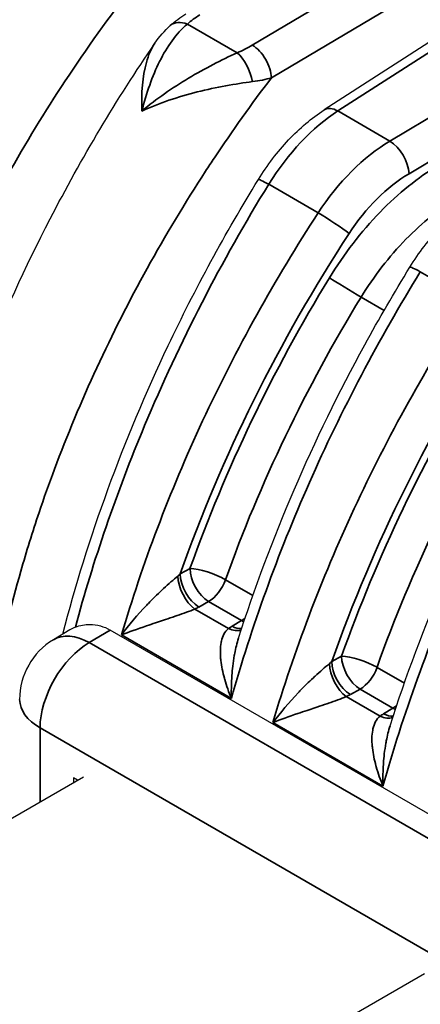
# Model space of a CAD drawing. Header units: millimetres. Extents: x 399 to 6233, y -1870 to 1602.
# Tile 24 of 256: x 2117.57 to 2125.04, y 746.51 to 764.88. Entities that reach past the tile are written whole.
import ezdxf

# ---------------------------------------------------------------- set-up
doc = ezdxf.new("R2010")
doc.units = ezdxf.units.MM
doc.layers.add('可見 (ISO)', color=7, linetype='Continuous', lineweight=25)
doc.layers.add('窄部可見 (ISO)', color=7, linetype='Continuous', lineweight=35)

msp = doc.modelspace()

# ---------------------------------------------------------------- linework, layer by layer
at = {"layer": '可見 (ISO)'}
for p, q in [((2132.028, 768.841), (2123.246, 763.192)), ((2119.727, 754.243), (2119.727, 754.243)), ((2119.603, 753.858), (2119.603, 753.858)), ((2120.318, 753.701), (2120.318, 753.701)), ((2118.503, 753.498), (2118.195, 753.312)), ((2127.369, 748.808), (2119.253, 753.494)), ((2122.556, 752.61), (2122.556, 752.61)), ((2122.431, 752.225), (2122.431, 752.225)), ((2105.92, 743.347), (2118.754, 750.757)), ((2118.57, 750.736), (2118.57, 750.651)), ((2118.644, 750.693), (2118.57, 750.736)), ((2125.118, 747.083), (2112.284, 739.673))]:
    msp.add_line(p, q, dxfattribs=at)
msp.add_arc((2118.865, 752.199), 1.3, 121.0503, 180, dxfattribs=at)
for points in [[(2120.376, 764.767), (2120.466, 764.847), (2120.564, 764.92), (2120.668, 764.987)], [(2120.088, 764.436), (2120.17, 764.557), (2120.267, 764.67), (2120.376, 764.767)], [(2119.798, 753.808), (2119.798, 753.808), (2119.798, 753.808), (2119.798, 753.808)], [(2118.604, 753.547), (2118.567, 753.532), (2118.533, 753.516), (2118.503, 753.498)], [(2121.649, 753.342), (2121.649, 753.342), (2121.649, 753.341), (2121.649, 753.341)], [(2122.626, 752.175), (2122.626, 752.175), (2122.626, 752.175), (2122.626, 752.175)], [(2124.477, 751.709), (2124.477, 751.709), (2124.477, 751.708), (2124.477, 751.708)]]:
    msp.add_open_spline(points, degree=3, dxfattribs=at)
for points, knots in [([(2115.036, 748.61), (2115.007, 749.131), (2115.003, 749.666), (2115.089, 751.927), (2115.399, 753.783), (2116.451, 757.482), (2117.209, 759.372), (2118.717, 762.289), (2119.377, 763.394), (2120.089, 764.437)], [1.479928, 1.479928, 1.479928, 1.479928, 1.672237, 1.672237, 2.279577, 2.279577, 2.883685, 2.883685, 3.265766, 3.265766, 3.265766, 3.265766]), ([(2122.019, 761.893), (2122.185, 762.161), (2122.377, 762.414), (2122.79, 762.852), (2123.015, 763.044), (2123.246, 763.192)], [0, 0, 0, 0, 0.0947069, 0.0947069, 0.1895888, 0.1895888, 0.1895888, 0.1895888]), ([(2118.372, 753.419), (2118.83, 755.201), (2119.501, 757.039), (2120.838, 759.854), (2121.404, 760.895), (2122.019, 761.893)], [0.013835, 0.013835, 0.013835, 0.013835, 0.6001634, 0.6001634, 0.9525614, 0.9525614, 0.9525614, 0.9525614]), ([(2124.848, 760.26), (2125.013, 760.528), (2125.206, 760.781), (2125.619, 761.219), (2125.843, 761.411), (2126.074, 761.559)], [0, 0, 0, 0, 0.0947069, 0.0947069, 0.1895888, 0.1895888, 0.1895888, 0.1895888]), ([(2121.649, 753.342), (2122.237, 755.181), (2123.043, 757.052), (2124.273, 759.301), (2124.555, 759.785), (2124.848, 760.26)], [0, 0, 0, 0, 0.601426, 0.601426, 0.7691436, 0.7691436, 0.7691436, 0.7691436]), ([(2124.477, 751.709), (2125.065, 753.548), (2125.871, 755.419), (2127.102, 757.668), (2127.383, 758.152), (2127.676, 758.627)], [0, 0, 0, 0, 0.601426, 0.601426, 0.7691436, 0.7691436, 0.7691436, 0.7691436]), ([(2118.605, 753.547), (2118.69, 753.581), (2118.783, 753.6), (2119.007, 753.599), (2119.138, 753.56), (2119.253, 753.494)], [-0.08433896, -0.08433896, -0.08433896, -0.08433896, -0.048819, -0.048819, 0, 0, 0, 0])]:
    msp.add_open_spline(points, degree=3, knots=knots, dxfattribs=at)
at = {"layer": '窄部可見 (ISO)'}
for p, q in [((2121.906, 764.402), (2130.802, 769.678)), ((2132.286, 768.821), (2123.504, 763.173)), ((2124.473, 762.613), (2133.63, 768.045)), ((2126.103, 766.069), (2122.264, 763.792)), ((2120.696, 764.794), (2121.624, 764.258)), ((2120.313, 763.36), (2120.313, 763.359)), ((2123.504, 763.173), (2124.473, 762.613)), ((2126.972, 763.274), (2124.831, 762.004)), ((2123.136, 761.273), (2122.213, 761.806)), ((2125.965, 759.64), (2125.042, 760.173)), ((2123.936, 759.701), (2124.366, 759.452)), ((2120.562, 754.54), (2120.744, 754.64)), ((2121.406, 754.431), (2121.916, 754.137)), ((2121.09, 754.024), (2120.908, 753.923)), ((2121.703, 753.67), (2121.09, 754.024)), ((2120.832, 753.884), (2121.462, 753.521)), ((2121.529, 753.565), (2121.703, 753.67)), ((2119.253, 753.494), (2118.865, 753.26)), ((2121.516, 752.217), (2119.464, 753.402)), ((2118.865, 753.26), (2126.964, 748.584)), ((2123.39, 752.907), (2123.572, 753.008)), ((2124.234, 752.798), (2124.744, 752.504)), ((2123.918, 752.391), (2123.736, 752.29)), ((2124.532, 752.037), (2123.918, 752.391)), ((2123.66, 752.251), (2124.29, 751.888)), ((2124.357, 751.932), (2124.532, 752.037)), ((2124.345, 750.584), (2122.292, 751.769)), ((2126.045, 746.992), (2117.946, 751.668)), ((2117.946, 751.668), (2117.946, 750.291))]:
    msp.add_line(p, q, dxfattribs=at)
for centre, major_axis, ratio, start_param, end_param in [((2120.708, 764.393), (-0.332, 0.374), 0.65187, 5.376523, 6.283118), ((2121.637, 763.857), (-0.198, 0.459), 0.443555, 4.225176, 5.553982), ((2123.449, 761.074), (1.447, 2.297), 0.528981, 0.843503, 1.58526), ((2123.516, 762.772), (-0.27, 0.421), 0.568811, 5.470634, 6.283186), ((2124.416, 760.515), (-1.521, -2.253), 0.546465, 4.003127, 4.744883), ((2124.485, 762.212), (-0.255, 0.43), 0.544644, 3.92075, 5.490815), ((2122.445, 761.631), (-0.426, 0.262), 0.068242, 5.328283, 6.283185), ((2124.784, 760.256), (-1.274, -1.873), 0.548164, 4.005041, 4.7468), ((2123.368, 761.098), (-0.419, 0.273), 0.049948, 3.772715, 5.329813), ((2132.225, 754.464), (-9.301, -15.448), 0.589315, 4.650517, 5.048693), ((2125.273, 759.998), (-0.426, 0.262), 0.068242, 5.328283, 6.283185), ((2129.955, 755.12), (-7.724, -13.698), 0.521682, 4.645015, 5.03208), ((2123.691, 759.854), (0.427, -0.261), 0.009135, 3.771833, 5.328148), ((2130.364, 754.895), (7.513, 13.31), 0.521995, 1.503659, 1.890724), ((2135.053, 752.831), (-9.301, -15.448), 0.589315, 4.650517, 5.048693), ((2132.784, 753.487), (-7.724, -13.698), 0.521682, 4.645015, 5.03208), ((2133.192, 753.262), (7.513, 13.31), 0.521995, 1.503659, 1.890724), ((2131.522, 754.146), (7.001, 13.494), 0.503091, 1.669719, 1.669771), ((2120.234, 754.779), (0.533, 0.399), 0.592104, 4.801021, 4.892055), ((2120.832, 754.293), (-0.212, 0.453), 0.515077, 0.871958, 2.402558), ((2120.908, 754.331), (-0.242, 0.437), 0.565133, 0.795653, 2.366449), ((2121.09, 754.432), (0.471, -0.168), 0.262224, 0.932587, 2.484668), ((2121.09, 754.432), (-0.242, 0.437), 0.565133, 0.795653, 2.366449), ((2121.09, 754.432), (0.25, 0.433), 0.57735, 3.926991, 5.032345), ((2120.048, 754.441), (-1.242, 0), 0.57735, 2.253488, 2.335275), ((2122.426, 753.068), (1.242, 0), 0.57735, 2.377114, 2.458901), ((2121.529, 753.973), (0.258, -0.428), 0.589315, 5.487094, 6.000586), ((2121.703, 754.078), (0.25, 0.433), 0.57735, 3.926991, 4.120897), ((2121.703, 754.078), (0.258, -0.428), 0.589315, 5.487094, 5.612695), ((2118.865, 752.199), (-0.671, 1.114), 0.589315, 5.487094, 6.283185), ((2121.462, 753.929), (0.289, -0.408), 0.633532, 5.440844, 6.096141), ((2118.865, 752.199), (-0.65, -1.126), 0.57735, 3.926991, 5.497787), ((2123.063, 753.146), (0.533, 0.399), 0.592104, 4.801021, 4.892055), ((2123.66, 752.66), (-0.212, 0.453), 0.515077, 0.871958, 2.402558), ((2123.736, 752.698), (-0.242, 0.437), 0.565133, 0.795653, 2.366449), ((2123.918, 752.799), (0.471, -0.168), 0.262224, 0.932587, 2.484668), ((2123.918, 752.799), (-0.242, 0.437), 0.565133, 0.795653, 2.366449), ((2123.918, 752.799), (0.25, 0.433), 0.57735, 3.926991, 5.032345), ((2122.876, 752.808), (-1.242, 0), 0.57735, 2.253488, 2.335275), ((2118.865, 752.199), (-1.3, 0), 0.57735, 0, 0.785398), ((2125.254, 751.435), (1.242, 0), 0.57735, 2.377114, 2.458901), ((2124.357, 752.34), (0.258, -0.428), 0.589315, 5.487094, 6.000586), ((2124.532, 752.445), (0.25, 0.433), 0.57735, 3.926991, 4.120897), ((2124.532, 752.445), (0.258, -0.428), 0.589315, 5.487094, 5.612695), ((2124.29, 752.296), (0.289, -0.408), 0.633532, 5.440844, 6.096141)]:
    msp.add_ellipse(centre, major_axis=major_axis, ratio=ratio, start_param=start_param, end_param=end_param, dxfattribs=at)
for points, knots in [([(2119.781, 765.63), (2119.326, 765.048), (2118.884, 764.438), (2118.486, 763.842), (2118.106, 763.274), (2117.742, 762.683), (2117.402, 762.083), (2116.793, 761.009), (2116.256, 759.9), (2115.794, 758.756), (2115.761, 758.674), (2115.729, 758.595), (2115.698, 758.515), (2115.542, 758.118), (2115.397, 757.721), (2115.263, 757.325), (2115.155, 757.004), (2115.054, 756.684), (2114.961, 756.364), (2114.776, 755.727), (2114.619, 755.091), (2114.492, 754.459), (2114.238, 753.194), (2114.111, 751.985), (2114.111, 750.834), (2114.111, 749.908), (2114.193, 749.036), (2114.357, 748.219)], [0.0274153, 0.0274153, 0.0274153, 0.0274153, 0.0879048, 0.0879048, 0.0879048, 0.1455713, 0.1455713, 0.1455713, 0.2489578, 0.2489578, 0.2489578, 0.2563426, 0.2563426, 0.2563426, 0.2930805, 0.2930805, 0.2930805, 0.3228054, 0.3228054, 0.3228054, 0.3818834, 0.3818834, 0.3818834, 0.5, 0.5, 0.5, 0.5950061, 0.5950061, 0.5950061, 0.5950061]), ([(2120.696, 764.794), (2120.589, 764.705), (2120.495, 764.601), (2120.409, 764.483), (2120.323, 764.366), (2120.246, 764.235), (2120.177, 764.097), (2120.108, 763.958), (2120.046, 763.812), (2119.992, 763.657), (2119.937, 763.503), (2119.888, 763.339), (2119.846, 763.172)], [0, 0, 0, 0, 0.000534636, 0.000534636, 0.000534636, 0.001069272, 0.001069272, 0.001069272, 0.001603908, 0.001603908, 0.001603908, 0.002138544, 0.002138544, 0.002138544, 0.002138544]), ([(2119.846, 763.172), (2119.834, 763.511), (2119.857, 763.819), (2119.929, 764.076), (2119.967, 764.214), (2120.019, 764.336), (2120.088, 764.437)], [-0.000011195, -0.000011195, -0.000011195, -0.000011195, 0.001104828, 0.001104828, 0.001104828, 0.001705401, 0.001705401, 0.001705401, 0.001705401]), ([(2122.264, 763.792), (2122.261, 763.897), (2122.221, 764.024), (2122.154, 764.137), (2122.088, 764.25), (2121.997, 764.347), (2121.906, 764.402)], [0, 0, 0, 0, 0.5, 0.5, 0.5, 1, 1, 1, 1]), ([(2119.846, 763.172), (2120.119, 763.4), (2120.413, 763.603), (2120.868, 763.876), (2121.024, 763.962), (2121.329, 764.119), (2121.479, 764.191), (2121.624, 764.258)], [-0.000011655, -0.000011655, -0.000011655, -0.000011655, 0.001067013, 0.001067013, 0.001606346, 0.001606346, 0.00214568, 0.00214568, 0.00214568, 0.00214568]), ([(2122.264, 763.792), (2121.892, 763.303), (2121.533, 762.8), (2121.198, 762.297), (2121.143, 762.214), (2121.088, 762.132), (2121.034, 762.048), (2120.647, 761.455), (2120.283, 760.849), (2119.945, 760.238), (2119.608, 759.628), (2119.295, 759.01), (2119.006, 758.385), (2118.717, 757.76), (2118.452, 757.125), (2118.214, 756.491), (2118.113, 756.222), (2118.018, 755.954), (2117.928, 755.686), (2117.804, 755.321), (2117.691, 754.956), (2117.587, 754.591), (2117.406, 753.96), (2117.253, 753.328), (2117.13, 752.7), (2116.919, 751.63), (2116.798, 750.599), (2116.767, 749.61)], [0.0267397, 0.0267397, 0.0267397, 0.0267397, 0.0775919, 0.0775919, 0.0775919, 0.0858976, 0.0858976, 0.0858976, 0.1450554, 0.1450554, 0.1450554, 0.2042133, 0.2042133, 0.2042133, 0.2633711, 0.2633711, 0.2633711, 0.2884173, 0.2884173, 0.2884173, 0.322529, 0.322529, 0.322529, 0.3816868, 0.3816868, 0.3816868, 0.4825898, 0.4825898, 0.4825898, 0.4825898]), ([(2121.909, 763.72), (2121.754, 763.7), (2121.585, 763.675), (2121.412, 763.643), (2121.239, 763.612), (2121.058, 763.573), (2120.88, 763.528), (2120.523, 763.438), (2120.167, 763.32), (2119.846, 763.172)], [0, 0, 0, 0, 0.000558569, 0.000558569, 0.000558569, 0.001117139, 0.001117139, 0.001117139, 0.002234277, 0.002234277, 0.002234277, 0.002234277]), ([(2123.345, 760.063), (2123.613, 760.5), (2123.937, 760.923), (2124.29, 761.286), (2124.633, 761.639), (2125.003, 761.934), (2125.363, 762.15)], [3.9488824, 3.9488824, 3.9488824, 3.9488824, 4.3153166, 4.3153166, 4.3153166, 4.6719252, 4.6719252, 4.6719252, 4.6719252]), ([(2122.213, 761.806), (2121.335, 760.383), (2120.547, 758.855), (2119.897, 757.305), (2119.372, 756.051), (2118.937, 754.783), (2118.605, 753.547)], [2.2837463, 2.2837463, 2.2837463, 2.2837463, 2.5578984, 2.5578984, 2.5578984, 2.7796728, 2.7796728, 2.7796728, 2.7796728]), ([(2125.739, 761.551), (2125.415, 761.36), (2125.082, 761.096), (2124.773, 760.78), (2124.46, 760.46), (2124.173, 760.087), (2123.936, 759.701)], [1.6057029, 1.6057029, 1.6057029, 1.6057029, 1.9678402, 1.9678402, 1.9678402, 2.3343029, 2.3343029, 2.3343029, 2.3343029]), ([(2119.464, 753.402), (2119.853, 754.72), (2120.364, 756.069), (2120.979, 757.392), (2121.603, 758.731), (2122.333, 760.042), (2123.136, 761.273)], [0.3798324, 0.3798324, 0.3798324, 0.3798324, 0.617412, 0.617412, 0.617412, 0.8578464, 0.8578464, 0.8578464, 0.8578464]), ([(2125.042, 760.173), (2124.271, 758.924), (2123.57, 757.595), (2122.971, 756.242), (2122.38, 754.904), (2121.89, 753.544), (2121.516, 752.217)], [2.2837463, 2.2837463, 2.2837463, 2.2837463, 2.5241806, 2.5241806, 2.5241806, 2.7617603, 2.7617603, 2.7617603, 2.7617603]), ([(2122.292, 751.769), (2122.681, 753.087), (2123.192, 754.436), (2123.808, 755.759), (2124.431, 757.098), (2125.162, 758.409), (2125.965, 759.64)], [0.3798324, 0.3798324, 0.3798324, 0.3798324, 0.617412, 0.617412, 0.617412, 0.8578464, 0.8578464, 0.8578464, 0.8578464]), ([(2127.87, 758.54), (2127.1, 757.291), (2126.398, 755.962), (2125.8, 754.609), (2125.208, 753.271), (2124.718, 751.911), (2124.345, 750.584)], [2.2837463, 2.2837463, 2.2837463, 2.2837463, 2.5241806, 2.5241806, 2.5241806, 2.7617603, 2.7617603, 2.7617603, 2.7617603]), ([(2119.464, 753.402), (2119.601, 753.586), (2119.76, 753.774), (2119.938, 753.959), (2119.947, 753.97), (2119.957, 753.98), (2119.967, 753.99), (2120.047, 754.073), (2120.131, 754.156), (2120.218, 754.237), (2120.228, 754.246), (2120.239, 754.256), (2120.25, 754.266), (2120.295, 754.308), (2120.342, 754.35), (2120.389, 754.391), (2120.432, 754.428), (2120.474, 754.465), (2120.517, 754.5)], [-0.00000792, -0.00000792, -0.00000792, -0.00000792, 0.000796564, 0.000796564, 0.000796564, 0.000840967, 0.000840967, 0.000840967, 0.001198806, 0.001198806, 0.001198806, 0.001242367, 0.001242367, 0.001242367, 0.001429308, 0.001429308, 0.001429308, 0.001601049, 0.001601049, 0.001601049, 0.001601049]), ([(2120.832, 753.884), (2120.783, 753.864), (2120.731, 753.844), (2120.677, 753.824), (2120.62, 753.804), (2120.56, 753.783), (2120.502, 753.763), (2120.491, 753.76), (2120.48, 753.756), (2120.469, 753.752), (2120.407, 753.731), (2120.345, 753.71), (2120.284, 753.69), (2120.234, 753.673), (2120.185, 753.657), (2120.137, 753.641), (2120.126, 753.637), (2120.114, 753.633), (2120.103, 753.629), (2120.044, 753.609), (2119.987, 753.59), (2119.93, 753.571), (2119.761, 753.512), (2119.604, 753.456), (2119.464, 753.402)], [0, 0, 0, 0, 0.000176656, 0.000176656, 0.000176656, 0.000361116, 0.000361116, 0.000361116, 0.000395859, 0.000395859, 0.000395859, 0.000593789, 0.000593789, 0.000593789, 0.000753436, 0.000753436, 0.000753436, 0.000791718, 0.000791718, 0.000791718, 0.000989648, 0.000989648, 0.000989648, 0.001583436, 0.001583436, 0.001583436, 0.001583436]), ([(2121.516, 752.217), (2121.467, 752.335), (2121.425, 752.455), (2121.391, 752.574), (2121.39, 752.581), (2121.388, 752.588), (2121.386, 752.595), (2121.355, 752.707), (2121.332, 752.818), (2121.32, 752.927), (2121.319, 752.938), (2121.317, 752.949), (2121.316, 752.96), (2121.307, 753.063), (2121.307, 753.165), (2121.324, 753.259), (2121.326, 753.268), (2121.328, 753.277), (2121.33, 753.286), (2121.34, 753.333), (2121.356, 753.378), (2121.378, 753.419), (2121.399, 753.458), (2121.426, 753.493), (2121.462, 753.521)], [-0.000006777, -0.000006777, -0.000006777, -0.000006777, 0.000388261, 0.000388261, 0.000388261, 0.000410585, 0.000410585, 0.000410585, 0.000783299, 0.000783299, 0.000783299, 0.000821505, 0.000821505, 0.000821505, 0.001178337, 0.001178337, 0.001178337, 0.00121301, 0.00121301, 0.00121301, 0.001397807, 0.001397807, 0.001397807, 0.001573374, 0.001573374, 0.001573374, 0.001573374]), ([(2121.649, 753.341), (2121.619, 753.25), (2121.597, 753.155), (2121.578, 753.06), (2121.576, 753.045), (2121.573, 753.031), (2121.57, 753.016), (2121.559, 752.951), (2121.55, 752.885), (2121.542, 752.819), (2121.535, 752.761), (2121.53, 752.702), (2121.526, 752.644), (2121.523, 752.602), (2121.52, 752.561), (2121.519, 752.519), (2121.516, 752.468), (2121.515, 752.418), (2121.515, 752.368), (2121.515, 752.318), (2121.515, 752.267), (2121.516, 752.217)], [0.000465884, 0.000465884, 0.000465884, 0.000465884, 0.000761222, 0.000761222, 0.000761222, 0.000806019, 0.000806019, 0.000806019, 0.001007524, 0.001007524, 0.001007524, 0.001183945, 0.001183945, 0.001183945, 0.001309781, 0.001309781, 0.001309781, 0.001460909, 0.001460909, 0.001460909, 0.001612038, 0.001612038, 0.001612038, 0.001612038]), ([(2122.292, 751.769), (2122.429, 751.953), (2122.589, 752.141), (2122.766, 752.326), (2122.776, 752.337), (2122.786, 752.347), (2122.796, 752.357), (2122.876, 752.44), (2122.96, 752.523), (2123.046, 752.604), (2123.057, 752.613), (2123.068, 752.623), (2123.078, 752.633), (2123.124, 752.675), (2123.171, 752.717), (2123.217, 752.758), (2123.26, 752.795), (2123.303, 752.832), (2123.345, 752.867)], [-0.00000792, -0.00000792, -0.00000792, -0.00000792, 0.000796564, 0.000796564, 0.000796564, 0.000840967, 0.000840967, 0.000840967, 0.001198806, 0.001198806, 0.001198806, 0.001242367, 0.001242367, 0.001242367, 0.001429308, 0.001429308, 0.001429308, 0.001601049, 0.001601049, 0.001601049, 0.001601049]), ([(2123.66, 752.251), (2123.612, 752.231), (2123.56, 752.211), (2123.505, 752.191), (2123.448, 752.171), (2123.389, 752.15), (2123.331, 752.13), (2123.32, 752.127), (2123.309, 752.123), (2123.298, 752.119), (2123.236, 752.098), (2123.173, 752.077), (2123.112, 752.057), (2123.063, 752.04), (2123.014, 752.024), (2122.966, 752.008), (2122.954, 752.004), (2122.943, 752), (2122.931, 751.996), (2122.873, 751.977), (2122.815, 751.957), (2122.759, 751.938), (2122.59, 751.879), (2122.433, 751.823), (2122.292, 751.769)], [0, 0, 0, 0, 0.000176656, 0.000176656, 0.000176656, 0.000361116, 0.000361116, 0.000361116, 0.000395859, 0.000395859, 0.000395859, 0.000593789, 0.000593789, 0.000593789, 0.000753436, 0.000753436, 0.000753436, 0.000791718, 0.000791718, 0.000791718, 0.000989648, 0.000989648, 0.000989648, 0.001583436, 0.001583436, 0.001583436, 0.001583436]), ([(2124.345, 750.584), (2124.296, 750.702), (2124.253, 750.822), (2124.22, 750.941), (2124.218, 750.948), (2124.216, 750.955), (2124.214, 750.962), (2124.184, 751.074), (2124.161, 751.185), (2124.148, 751.294), (2124.147, 751.305), (2124.146, 751.316), (2124.145, 751.327), (2124.135, 751.43), (2124.135, 751.532), (2124.153, 751.626), (2124.154, 751.635), (2124.156, 751.644), (2124.158, 751.653), (2124.169, 751.7), (2124.184, 751.745), (2124.206, 751.786), (2124.228, 751.825), (2124.255, 751.86), (2124.29, 751.888)], [-0.000006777, -0.000006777, -0.000006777, -0.000006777, 0.000388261, 0.000388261, 0.000388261, 0.000410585, 0.000410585, 0.000410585, 0.000783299, 0.000783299, 0.000783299, 0.000821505, 0.000821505, 0.000821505, 0.001178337, 0.001178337, 0.001178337, 0.00121301, 0.00121301, 0.00121301, 0.001397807, 0.001397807, 0.001397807, 0.001573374, 0.001573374, 0.001573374, 0.001573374]), ([(2124.477, 751.708), (2124.448, 751.617), (2124.425, 751.522), (2124.407, 751.427), (2124.404, 751.412), (2124.401, 751.398), (2124.399, 751.383), (2124.387, 751.318), (2124.378, 751.252), (2124.37, 751.186), (2124.364, 751.128), (2124.358, 751.069), (2124.354, 751.011), (2124.351, 750.969), (2124.349, 750.928), (2124.347, 750.886), (2124.345, 750.835), (2124.344, 750.785), (2124.343, 750.735), (2124.343, 750.685), (2124.343, 750.634), (2124.345, 750.584)], [0.000465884, 0.000465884, 0.000465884, 0.000465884, 0.000761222, 0.000761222, 0.000761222, 0.000806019, 0.000806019, 0.000806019, 0.001007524, 0.001007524, 0.001007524, 0.001183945, 0.001183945, 0.001183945, 0.001309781, 0.001309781, 0.001309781, 0.001460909, 0.001460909, 0.001460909, 0.001612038, 0.001612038, 0.001612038, 0.001612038])]:
    msp.add_open_spline(points, degree=3, knots=knots, dxfattribs=at)
for points in [[(2120.927, 764.967), (2120.842, 764.913), (2120.765, 764.855), (2120.696, 764.794)], [(2121.624, 764.258), (2121.725, 764.301), (2121.818, 764.349), (2121.906, 764.402)], [(2122.264, 763.792), (2122.157, 763.761), (2122.038, 763.737), (2121.909, 763.72)]]:
    msp.add_open_spline(points, degree=3, dxfattribs=at)

doc.saveas('drawing.dxf')
